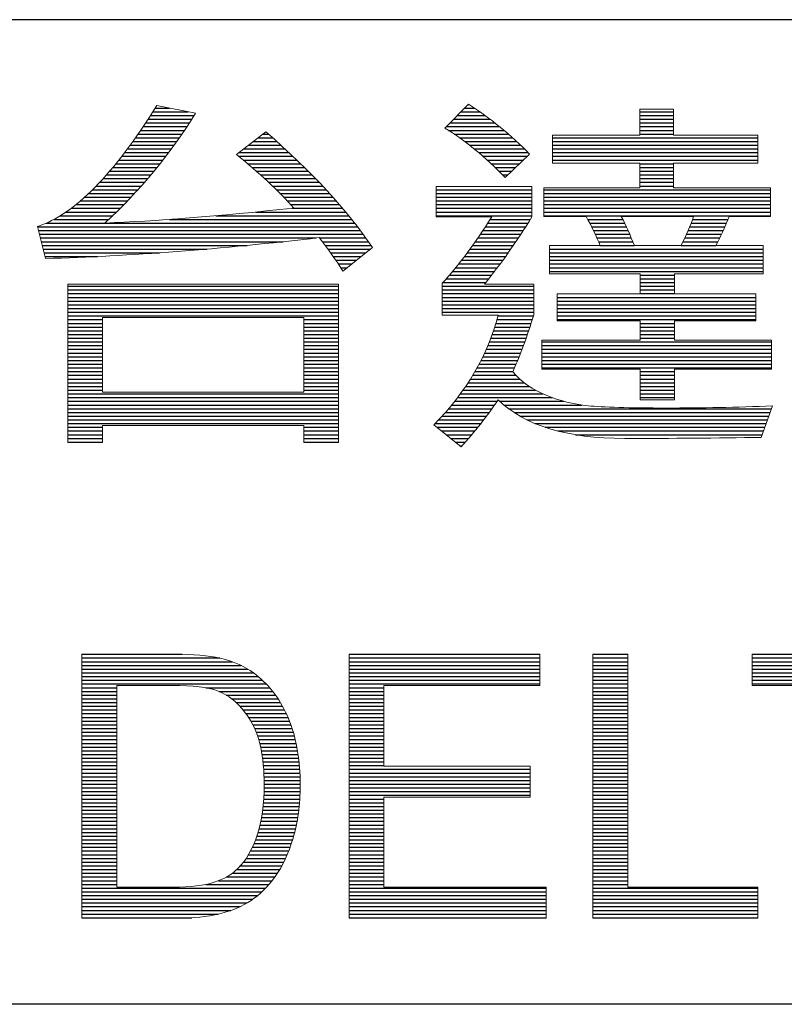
# Model space of a CAD drawing. Header units: millimetres. Extents: x 88 to 1193, y 471 to 1243.
# Tile 6 of 48: x 315 to 352, y 560 to 607. Entities that reach past the tile are written whole.
import ezdxf

# ---------------------------------------------------------------- set-up
doc = ezdxf.new("R2010")
doc.units = ezdxf.units.MM
doc.header["$LTSCALE"] = 20
doc.layers.get('0').update_dxf_attribs({"linetype": 'CONTINUOUS'})

msp = doc.modelspace()

# ---------------------------------------------------------------- linework, layer by layer
at = {"color": 7}
for p, q in [((614.046, 606.66), (107.046, 606.66)), ((321.591, 602.445), (322.271, 602.445)), ((336.334, 602.445), (336.814, 602.445)), ((336.505, 602.622), (336.546, 602.622)), ((321.365, 602.091), (323.441, 602.091)), ((321.479, 602.268), (323.166, 602.268)), ((335.99, 602.091), (337.318, 602.091)), ((336.162, 602.268), (337.071, 602.268)), ((344.698, 602.268), (346.301, 602.268)), ((344.698, 602.091), (346.301, 602.091)), ((321.016, 601.56), (323.1, 601.56)), ((321.134, 601.737), (323.216, 601.737)), ((321.251, 601.914), (323.329, 601.914)), ((335.475, 601.56), (338.006, 601.56)), ((335.646, 601.737), (337.785, 601.737)), ((335.818, 601.914), (337.556, 601.914)), ((344.698, 601.914), (346.301, 601.914)), ((344.698, 601.737), (346.301, 601.737)), ((344.698, 601.56), (346.301, 601.56)), ((320.65, 601.029), (322.74, 601.029)), ((320.774, 601.206), (322.862, 601.206)), ((320.896, 601.383), (322.982, 601.383)), ((326.502, 601.029), (327.189, 601.029)), ((326.734, 601.206), (326.988, 601.206)), ((335.576, 601.383), (338.221, 601.383)), ((335.847, 601.206), (338.428, 601.206)), ((336.104, 601.029), (338.628, 601.029)), ((340.538, 601.029), (350.33, 601.029)), ((344.698, 601.383), (346.301, 601.383)), ((344.698, 601.206), (346.301, 601.206)), ((320.395, 600.675), (322.489, 600.675)), ((320.524, 600.852), (322.616, 600.852)), ((326.039, 600.675), (327.584, 600.675)), ((326.271, 600.852), (327.388, 600.852)), ((336.347, 600.852), (338.823, 600.852)), ((336.579, 600.675), (339.012, 600.675)), ((340.538, 600.852), (350.33, 600.852)), ((340.538, 600.675), (350.33, 600.675)), ((319.995, 600.144), (322.095, 600.144)), ((320.131, 600.321), (322.229, 600.321)), ((320.264, 600.498), (322.36, 600.498)), ((325.57, 600.144), (328.158, 600.144)), ((325.577, 600.321), (327.969, 600.321)), ((325.808, 600.498), (327.778, 600.498)), ((336.802, 600.498), (339.196, 600.498)), ((337.015, 600.321), (339.374, 600.321)), ((337.221, 600.144), (339.332, 600.144)), ((340.538, 600.498), (350.33, 600.498)), ((340.538, 600.321), (350.33, 600.321)), ((340.538, 600.144), (350.33, 600.144)), ((319.568, 599.613), (321.677, 599.613)), ((319.714, 599.79), (321.819, 599.79)), ((319.856, 599.967), (321.958, 599.967)), ((325.784, 599.967), (328.344, 599.967)), ((325.994, 599.79), (328.528, 599.79)), ((326.2, 599.613), (328.708, 599.613)), ((337.42, 599.967), (339.147, 599.967)), ((337.612, 599.79), (338.962, 599.79)), ((337.798, 599.613), (338.776, 599.613)), ((340.538, 599.967), (350.33, 599.967)), ((344.698, 599.79), (346.301, 599.79)), ((344.698, 599.613), (346.301, 599.613)), ((319.265, 599.259), (321.386, 599.259)), ((319.418, 599.436), (321.533, 599.436)), ((326.403, 599.436), (328.887, 599.436)), ((326.602, 599.259), (329.062, 599.259)), ((337.979, 599.436), (338.591, 599.436)), ((338.155, 599.259), (338.406, 599.259)), ((344.698, 599.436), (346.301, 599.436)), ((344.698, 599.259), (346.301, 599.259)), ((318.774, 598.728), (320.927, 598.728)), ((318.943, 598.905), (321.083, 598.905)), ((319.106, 599.082), (321.236, 599.082)), ((326.797, 599.082), (329.235, 599.082)), ((326.988, 598.905), (329.406, 598.905)), ((327.175, 598.728), (329.573, 598.728)), ((344.698, 599.082), (346.301, 599.082)), ((344.698, 598.905), (346.301, 598.905)), ((344.698, 598.728), (346.301, 598.728)), ((318.415, 598.374), (320.605, 598.374)), ((318.598, 598.551), (320.768, 598.551)), ((327.358, 598.551), (329.738, 598.551)), ((327.537, 598.374), (329.9, 598.374)), ((334.988, 598.551), (339.55, 598.551)), ((334.988, 598.374), (339.55, 598.374)), ((340.119, 598.551), (350.935, 598.551)), ((340.119, 598.374), (350.935, 598.374)), ((317.808, 597.843), (320.099, 597.843)), ((318.022, 598.02), (320.271, 598.02)), ((318.224, 598.197), (320.44, 598.197)), ((327.712, 598.197), (330.06, 598.197)), ((327.883, 598.02), (330.217, 598.02)), ((328.05, 597.843), (330.371, 597.843)), ((334.988, 598.197), (339.55, 598.197)), ((334.988, 598.02), (339.55, 598.02)), ((334.988, 597.843), (339.55, 597.843)), ((340.119, 598.197), (350.935, 598.197)), ((340.119, 598.02), (350.935, 598.02)), ((340.119, 597.843), (350.935, 597.843)), ((317.061, 597.312), (319.56, 597.312)), ((317.333, 597.489), (319.743, 597.489)), ((317.58, 597.666), (319.923, 597.666)), ((324.482, 597.312), (330.816, 597.312)), ((326.387, 597.489), (330.67, 597.489)), ((328.118, 597.666), (330.522, 597.666)), ((334.988, 597.666), (339.55, 597.666)), ((334.988, 597.489), (339.55, 597.489)), ((334.988, 597.312), (339.55, 597.312)), ((340.119, 597.666), (350.935, 597.666)), ((340.119, 597.489), (350.935, 597.489)), ((340.119, 597.312), (350.935, 597.312)), ((316.39, 596.958), (331.098, 596.958)), ((316.754, 597.135), (319.373, 597.135)), ((322.262, 597.135), (330.958, 597.135)), ((337.446, 596.958), (339.365, 596.958)), ((337.558, 597.135), (339.475, 597.135)), ((342.217, 597.135), (343.887, 597.135)), ((342.311, 596.958), (343.975, 596.958)), ((347.146, 596.958), (348.836, 596.958)), ((347.214, 597.135), (348.909, 597.135)), ((315.985, 596.781), (331.235, 596.781)), ((316.029, 596.604), (331.369, 596.604)), ((316.074, 596.427), (331.5, 596.427)), ((337.097, 596.427), (339.023, 596.427)), ((337.216, 596.604), (339.139, 596.604)), ((337.332, 596.781), (339.252, 596.781)), ((342.401, 596.781), (344.06, 596.781)), ((342.488, 596.604), (344.141, 596.604)), ((342.572, 596.427), (344.219, 596.427)), ((346.923, 596.427), (348.599, 596.427)), ((347, 596.604), (348.681, 596.604)), ((347.075, 596.781), (348.76, 596.781)), ((316.118, 596.25), (329.263, 596.25)), ((316.162, 596.073), (327.692, 596.073)), ((316.206, 595.896), (325.977, 595.896)), ((329.422, 596.25), (331.629, 596.25)), ((329.56, 596.073), (331.754, 596.073)), ((329.694, 595.896), (331.876, 595.896)), ((336.73, 595.896), (338.667, 595.896)), ((336.855, 596.073), (338.788, 596.073)), ((336.977, 596.25), (338.906, 596.25)), ((342.651, 596.25), (344.294, 596.25)), ((342.726, 596.073), (344.366, 596.073)), ((342.796, 595.896), (344.435, 595.896)), ((346.672, 595.896), (348.33, 595.896)), ((346.758, 596.073), (348.424, 596.073)), ((346.842, 596.25), (348.514, 596.25)), ((316.251, 595.719), (324.054, 595.719)), ((316.295, 595.542), (321.797, 595.542)), ((329.824, 595.719), (331.849, 595.719)), ((329.952, 595.542), (331.629, 595.542)), ((336.472, 595.542), (338.421, 595.542)), ((336.602, 595.719), (338.545, 595.719)), ((340.386, 595.719), (350.588, 595.719)), ((340.386, 595.542), (350.588, 595.542)), ((316.339, 595.365), (318.839, 595.365)), ((330.076, 595.365), (331.409, 595.365)), ((330.198, 595.188), (331.189, 595.188)), ((330.316, 595.011), (330.97, 595.011)), ((336.063, 595.011), (338.038, 595.011)), ((336.202, 595.188), (338.167, 595.188)), ((336.339, 595.365), (338.295, 595.365)), ((340.386, 595.365), (350.588, 595.365)), ((340.386, 595.188), (350.588, 595.188)), ((340.386, 595.011), (350.588, 595.011)), ((330.432, 594.834), (330.75, 594.834)), ((335.621, 594.48), (337.635, 594.48)), ((335.772, 594.657), (337.772, 594.657)), ((335.92, 594.834), (337.906, 594.834)), ((340.386, 594.834), (350.588, 594.834)), ((340.386, 594.657), (350.588, 594.657)), ((344.717, 594.48), (346.356, 594.48)), ((335.302, 594.126), (337.356, 594.126)), ((335.464, 594.303), (337.497, 594.303)), ((344.717, 594.303), (346.356, 594.303)), ((344.717, 594.126), (346.356, 594.126)), ((317.415, 593.949), (330.333, 593.949)), ((317.415, 593.772), (330.333, 593.772)), ((317.415, 593.595), (330.333, 593.595)), ((335.28, 593.949), (339.638, 593.949)), ((335.28, 593.772), (339.638, 593.772)), ((335.28, 593.595), (339.638, 593.595)), ((344.717, 593.949), (346.356, 593.949)), ((344.717, 593.772), (346.356, 593.772)), ((344.717, 593.595), (346.356, 593.595)), ((317.415, 593.418), (330.333, 593.418)), ((317.415, 593.241), (330.333, 593.241)), ((317.415, 593.064), (330.333, 593.064)), ((335.28, 593.418), (339.638, 593.418)), ((335.28, 593.241), (339.638, 593.241)), ((335.28, 593.064), (339.638, 593.064)), ((340.751, 593.418), (350.239, 593.418)), ((340.751, 593.241), (350.239, 593.241)), ((340.751, 593.064), (350.239, 593.064)), ((317.415, 592.887), (330.333, 592.887)), ((317.415, 592.71), (330.333, 592.71)), ((335.28, 592.887), (339.638, 592.887)), ((335.28, 592.71), (339.638, 592.71)), ((340.751, 592.887), (350.239, 592.887)), ((340.751, 592.71), (350.239, 592.71)), ((317.415, 592.533), (330.333, 592.533)), ((317.415, 592.356), (319.082, 592.356)), ((317.415, 592.179), (319.082, 592.179)), ((328.676, 592.356), (330.333, 592.356)), ((328.676, 592.179), (330.333, 592.179)), ((337.836, 592.179), (339.515, 592.179)), ((337.887, 592.356), (339.571, 592.356)), ((337.935, 592.533), (339.627, 592.533)), ((340.751, 592.533), (350.239, 592.533)), ((340.751, 592.356), (350.239, 592.356)), ((344.717, 592.179), (346.356, 592.179)), ((317.415, 592.002), (319.082, 592.002)), ((317.415, 591.825), (319.082, 591.825)), ((317.415, 591.648), (319.082, 591.648)), ((328.676, 592.002), (330.333, 592.002)), ((328.676, 591.825), (330.333, 591.825)), ((328.676, 591.648), (330.333, 591.648)), ((337.662, 591.648), (339.337, 591.648)), ((337.724, 591.825), (339.398, 591.825)), ((337.782, 592.002), (339.457, 592.002)), ((344.717, 592.002), (346.356, 592.002)), ((344.717, 591.825), (346.356, 591.825)), ((344.717, 591.648), (346.356, 591.648)), ((317.415, 591.471), (319.082, 591.471)), ((317.415, 591.294), (319.082, 591.294)), ((328.676, 591.471), (330.333, 591.471)), ((328.676, 591.294), (330.333, 591.294)), ((337.527, 591.294), (339.212, 591.294)), ((337.597, 591.471), (339.275, 591.471)), ((340.021, 591.294), (350.971, 591.294)), ((344.717, 591.471), (346.356, 591.471)), ((317.415, 591.117), (319.082, 591.117)), ((317.415, 590.94), (319.082, 590.94)), ((317.415, 590.763), (319.082, 590.763)), ((328.676, 591.117), (330.333, 591.117)), ((328.676, 590.94), (330.333, 590.94)), ((328.676, 590.763), (330.333, 590.763)), ((337.298, 590.763), (339.013, 590.763)), ((337.378, 590.94), (339.081, 590.94)), ((337.455, 591.117), (339.147, 591.117)), ((340.021, 591.117), (350.971, 591.117)), ((340.021, 590.94), (350.971, 590.94)), ((340.021, 590.763), (350.971, 590.763)), ((317.415, 590.586), (319.082, 590.586)), ((317.415, 590.409), (319.082, 590.409)), ((317.415, 590.232), (319.082, 590.232)), ((328.676, 590.586), (330.333, 590.586)), ((328.676, 590.409), (330.333, 590.409)), ((328.676, 590.232), (330.333, 590.232)), ((337.032, 590.232), (338.799, 590.232)), ((337.125, 590.409), (338.872, 590.409)), ((337.213, 590.586), (338.943, 590.586)), ((340.021, 590.586), (350.971, 590.586)), ((340.021, 590.409), (350.971, 590.409)), ((340.021, 590.232), (350.971, 590.232)), ((317.415, 590.055), (319.082, 590.055)), ((317.415, 589.878), (319.082, 589.878)), ((328.676, 590.055), (330.333, 590.055)), ((328.676, 589.878), (330.333, 589.878)), ((336.835, 589.878), (338.647, 589.878)), ((336.936, 590.055), (338.724, 590.055)), ((340.021, 590.055), (350.971, 590.055)), ((344.717, 589.878), (346.356, 589.878)), ((317.415, 589.701), (319.082, 589.701)), ((317.415, 589.524), (319.082, 589.524)), ((317.415, 589.347), (319.082, 589.347)), ((328.676, 589.701), (330.333, 589.701)), ((328.676, 589.524), (330.333, 589.524)), ((328.676, 589.347), (330.333, 589.347)), ((336.507, 589.347), (339.195, 589.347)), ((336.621, 589.524), (338.981, 589.524)), ((336.73, 589.701), (338.793, 589.701)), ((344.717, 589.701), (346.356, 589.701)), ((344.717, 589.524), (346.356, 589.524)), ((344.717, 589.347), (346.356, 589.347)), ((317.415, 589.17), (319.082, 589.17)), ((317.415, 588.993), (319.082, 588.993)), ((317.415, 588.816), (330.333, 588.816)), ((328.676, 589.17), (330.333, 589.17)), ((328.676, 588.993), (330.333, 588.993)), ((336.139, 588.816), (340.081, 588.816)), ((336.267, 588.993), (339.731, 588.993)), ((336.389, 589.17), (339.441, 589.17)), ((344.717, 589.17), (346.356, 589.17)), ((344.717, 588.993), (346.356, 588.993)), ((344.717, 588.816), (346.356, 588.816)), ((317.415, 588.639), (330.333, 588.639)), ((317.415, 588.462), (330.333, 588.462)), ((335.871, 588.462), (337.896, 588.462)), ((336.008, 588.639), (340.518, 588.639)), ((338.02, 588.462), (341.078, 588.462)), ((344.717, 588.639), (346.356, 588.639)), ((317.415, 588.285), (330.333, 588.285)), ((317.415, 588.108), (330.333, 588.108)), ((317.415, 587.931), (330.333, 587.931)), ((335.432, 587.931), (337.524, 587.931)), ((335.583, 588.108), (337.651, 588.108)), ((335.73, 588.285), (337.775, 588.285)), ((338.221, 588.285), (341.939, 588.285)), ((338.446, 588.108), (350.975, 588.108)), ((338.699, 587.931), (350.911, 587.931)), ((317.415, 587.754), (330.333, 587.754)), ((317.415, 587.577), (330.333, 587.577)), ((317.415, 587.4), (330.333, 587.4)), ((334.947, 587.4), (337.121, 587.4)), ((335.114, 587.577), (337.259, 587.577)), ((335.276, 587.754), (337.393, 587.754)), ((338.988, 587.754), (350.847, 587.754)), ((339.32, 587.577), (350.782, 587.577)), ((339.71, 587.4), (350.718, 587.4)), ((317.415, 587.223), (319.082, 587.223)), ((317.415, 587.046), (319.082, 587.046)), ((328.676, 587.223), (330.333, 587.223)), ((328.676, 587.046), (330.333, 587.046)), ((335.018, 587.223), (336.98, 587.223)), ((335.237, 587.046), (336.835, 587.046)), ((340.183, 587.223), (350.654, 587.223)), ((340.783, 587.046), (350.589, 587.046)), ((317.415, 586.869), (319.082, 586.869)), ((317.415, 586.692), (319.082, 586.692)), ((317.415, 586.515), (319.082, 586.515)), ((328.676, 586.869), (330.333, 586.869)), ((328.676, 586.692), (330.333, 586.692)), ((328.676, 586.515), (330.333, 586.515)), ((335.456, 586.869), (336.686, 586.869)), ((335.675, 586.692), (336.534, 586.692)), ((335.893, 586.515), (336.377, 586.515)), ((341.63, 586.869), (350.525, 586.869)), ((336.112, 586.338), (336.216, 586.338)), ((318.091, 576.398), (322.878, 576.398)), ((318.091, 576.221), (324.669, 576.221)), ((330.83, 576.398), (339.934, 576.398)), ((330.83, 576.221), (339.934, 576.221)), ((342.458, 576.398), (344.127, 576.398)), ((342.458, 576.221), (344.127, 576.221)), ((350.064, 576.398), (360.044, 576.398)), ((350.064, 576.221), (360.044, 576.221)), ((318.091, 576.044), (325.269, 576.044)), ((318.091, 575.867), (325.683, 575.867)), ((318.091, 575.69), (326.006, 575.69)), ((330.83, 576.044), (339.934, 576.044)), ((330.83, 575.867), (339.934, 575.867)), ((330.83, 575.69), (339.934, 575.69)), ((342.458, 576.044), (344.127, 576.044)), ((342.458, 575.867), (344.127, 575.867)), ((342.458, 575.69), (344.127, 575.69)), ((350.064, 576.044), (360.044, 576.044)), ((350.064, 575.867), (360.044, 575.867)), ((350.064, 575.69), (360.044, 575.69)), ((318.091, 575.513), (326.273, 575.513)), ((318.091, 575.336), (326.5, 575.336)), ((330.83, 575.513), (339.934, 575.513)), ((330.83, 575.336), (339.934, 575.336)), ((342.458, 575.513), (344.127, 575.513)), ((342.458, 575.336), (344.127, 575.336)), ((350.064, 575.513), (360.044, 575.513)), ((350.064, 575.336), (360.044, 575.336)), ((318.091, 575.159), (326.699, 575.159)), ((318.091, 574.982), (326.879, 574.982)), ((318.091, 574.805), (319.757, 574.805)), ((324.004, 574.805), (327.041, 574.805)), ((330.83, 575.159), (339.934, 575.159)), ((330.83, 574.982), (339.934, 574.982)), ((330.83, 574.805), (332.495, 574.805)), ((342.458, 575.159), (344.127, 575.159)), ((342.458, 574.982), (344.127, 574.982)), ((342.458, 574.805), (344.127, 574.805)), ((350.064, 575.159), (360.044, 575.159)), ((350.064, 574.982), (360.044, 574.982)), ((318.091, 574.628), (319.757, 574.628)), ((318.091, 574.451), (319.757, 574.451)), ((318.091, 574.274), (319.757, 574.274)), ((324.633, 574.628), (327.189, 574.628)), ((324.978, 574.451), (327.324, 574.451)), ((325.236, 574.274), (327.447, 574.274)), ((330.83, 574.628), (332.495, 574.628)), ((330.83, 574.451), (332.495, 574.451)), ((330.83, 574.274), (332.495, 574.274)), ((342.458, 574.628), (344.127, 574.628)), ((342.458, 574.451), (344.127, 574.451)), ((342.458, 574.274), (344.127, 574.274)), ((318.091, 574.097), (319.757, 574.097)), ((318.091, 573.92), (319.757, 573.92)), ((325.445, 574.097), (327.559, 574.097)), ((325.623, 573.92), (327.661, 573.92)), ((330.83, 574.097), (332.495, 574.097)), ((330.83, 573.92), (332.495, 573.92)), ((342.458, 574.097), (344.127, 574.097)), ((342.458, 573.92), (344.127, 573.92)), ((318.091, 573.743), (319.757, 573.743)), ((318.091, 573.566), (319.757, 573.566)), ((318.091, 573.389), (319.757, 573.389)), ((325.778, 573.743), (327.755, 573.743)), ((325.915, 573.566), (327.841, 573.566)), ((326.039, 573.389), (327.919, 573.389)), ((330.83, 573.743), (332.495, 573.743)), ((330.83, 573.566), (332.495, 573.566)), ((330.83, 573.389), (332.495, 573.389)), ((342.458, 573.743), (344.127, 573.743)), ((342.458, 573.566), (344.127, 573.566)), ((342.458, 573.389), (344.127, 573.389)), ((318.091, 573.212), (319.757, 573.212)), ((318.091, 573.035), (319.757, 573.035)), ((318.091, 572.858), (319.757, 572.858)), ((326.151, 573.212), (327.99, 573.212)), ((326.249, 573.035), (328.056, 573.035)), ((326.333, 572.858), (328.116, 572.858)), ((330.83, 573.212), (332.495, 573.212)), ((330.83, 573.035), (332.495, 573.035)), ((330.83, 572.858), (332.495, 572.858)), ((342.458, 573.212), (344.127, 573.212)), ((342.458, 573.035), (344.127, 573.035)), ((342.458, 572.858), (344.127, 572.858)), ((318.091, 572.681), (319.757, 572.681)), ((318.091, 572.504), (319.757, 572.504)), ((326.407, 572.681), (328.171, 572.681)), ((326.471, 572.504), (328.22, 572.504)), ((330.83, 572.681), (332.495, 572.681)), ((330.83, 572.504), (332.495, 572.504)), ((342.458, 572.681), (344.127, 572.681)), ((342.458, 572.504), (344.127, 572.504)), ((318.091, 572.327), (319.757, 572.327)), ((318.091, 572.15), (319.757, 572.15)), ((318.091, 571.973), (319.757, 571.973)), ((326.526, 572.327), (328.265, 572.327)), ((326.575, 572.15), (328.306, 572.15)), ((326.616, 571.973), (328.342, 571.973)), ((330.83, 572.327), (332.495, 572.327)), ((330.83, 572.15), (332.495, 572.15)), ((330.83, 571.973), (332.495, 571.973)), ((342.458, 572.327), (344.127, 572.327)), ((342.458, 572.15), (344.127, 572.15)), ((342.458, 571.973), (344.127, 571.973)), ((318.091, 571.796), (319.757, 571.796)), ((318.091, 571.619), (319.757, 571.619)), ((318.091, 571.442), (319.757, 571.442)), ((326.652, 571.796), (328.374, 571.796)), ((326.683, 571.619), (328.402, 571.619)), ((326.708, 571.442), (328.426, 571.442)), ((330.83, 571.796), (332.495, 571.796)), ((330.83, 571.619), (332.495, 571.619)), ((330.83, 571.442), (332.495, 571.442)), ((342.458, 571.796), (344.127, 571.796)), ((342.458, 571.619), (344.127, 571.619)), ((342.458, 571.442), (344.127, 571.442)), ((318.091, 571.265), (319.757, 571.265)), ((318.091, 571.088), (319.757, 571.088)), ((326.73, 571.265), (328.447, 571.265)), ((326.747, 571.088), (328.464, 571.088)), ((330.83, 571.265), (332.495, 571.265)), ((330.83, 571.088), (332.495, 571.088)), ((342.458, 571.265), (344.127, 571.265)), ((342.458, 571.088), (344.127, 571.088)), ((318.091, 570.911), (319.757, 570.911)), ((318.091, 570.734), (319.757, 570.734)), ((318.091, 570.557), (319.757, 570.557)), ((326.761, 570.911), (328.478, 570.911)), ((326.771, 570.734), (328.488, 570.734)), ((326.779, 570.557), (328.496, 570.557)), ((330.83, 570.911), (339.462, 570.911)), ((330.83, 570.734), (339.462, 570.734)), ((330.83, 570.557), (339.462, 570.557)), ((342.458, 570.911), (344.127, 570.911)), ((342.458, 570.734), (344.127, 570.734)), ((342.458, 570.557), (344.127, 570.557)), ((318.091, 570.38), (319.757, 570.38)), ((318.091, 570.203), (319.757, 570.203)), ((326.783, 570.38), (328.501, 570.38)), ((326.784, 570.203), (328.502, 570.203)), ((330.83, 570.38), (339.462, 570.38)), ((330.83, 570.203), (339.462, 570.203)), ((342.458, 570.38), (344.127, 570.38)), ((342.458, 570.203), (344.127, 570.203)), ((318.091, 570.026), (319.757, 570.026)), ((318.091, 569.849), (319.757, 569.849)), ((318.091, 569.672), (319.757, 569.672)), ((326.772, 569.672), (328.492, 569.672)), ((326.779, 569.849), (328.498, 569.849)), ((326.783, 570.026), (328.502, 570.026)), ((330.83, 570.026), (339.462, 570.026)), ((330.83, 569.849), (339.462, 569.849)), ((330.83, 569.672), (339.462, 569.672)), ((342.458, 570.026), (344.127, 570.026)), ((342.458, 569.849), (344.127, 569.849)), ((342.458, 569.672), (344.127, 569.672)), ((318.091, 569.495), (319.757, 569.495)), ((318.091, 569.318), (319.757, 569.318)), ((318.091, 569.141), (319.757, 569.141)), ((326.732, 569.141), (328.455, 569.141)), ((326.749, 569.318), (328.47, 569.318)), ((326.762, 569.495), (328.482, 569.495)), ((330.83, 569.495), (332.495, 569.495)), ((330.83, 569.318), (332.495, 569.318)), ((330.83, 569.141), (332.495, 569.141)), ((342.458, 569.495), (344.127, 569.495)), ((342.458, 569.318), (344.127, 569.318)), ((342.458, 569.141), (344.127, 569.141)), ((318.091, 568.964), (319.757, 568.964)), ((318.091, 568.787), (319.757, 568.787)), ((326.687, 568.787), (328.414, 568.787)), ((326.712, 568.964), (328.436, 568.964)), ((330.83, 568.964), (332.495, 568.964)), ((330.83, 568.787), (332.495, 568.787)), ((342.458, 568.964), (344.127, 568.964)), ((342.458, 568.787), (344.127, 568.787)), ((318.091, 568.61), (319.757, 568.61)), ((318.091, 568.433), (319.757, 568.433)), ((318.091, 568.256), (319.757, 568.256)), ((326.587, 568.256), (328.323, 568.256)), ((326.625, 568.433), (328.358, 568.433)), ((326.659, 568.61), (328.388, 568.61)), ((330.83, 568.61), (332.495, 568.61)), ((330.83, 568.433), (332.495, 568.433)), ((330.83, 568.256), (332.495, 568.256)), ((342.458, 568.61), (344.127, 568.61)), ((342.458, 568.433), (344.127, 568.433)), ((342.458, 568.256), (344.127, 568.256)), ((318.091, 568.079), (319.757, 568.079)), ((318.091, 567.902), (319.757, 567.902)), ((318.091, 567.725), (319.757, 567.725)), ((326.436, 567.725), (328.193, 567.725)), ((326.493, 567.902), (328.241, 567.902)), ((326.543, 568.079), (328.285, 568.079)), ((330.83, 568.079), (332.495, 568.079)), ((330.83, 567.902), (332.495, 567.902)), ((330.83, 567.725), (332.495, 567.725)), ((342.458, 568.079), (344.127, 568.079)), ((342.458, 567.902), (344.127, 567.902)), ((342.458, 567.725), (344.127, 567.725)), ((318.091, 567.548), (319.757, 567.548)), ((318.091, 567.371), (319.757, 567.371)), ((326.302, 567.371), (328.082, 567.371)), ((326.373, 567.548), (328.139, 567.548)), ((330.83, 567.548), (332.495, 567.548)), ((330.83, 567.371), (332.495, 567.371)), ((342.458, 567.548), (344.127, 567.548)), ((342.458, 567.371), (344.127, 567.371)), ((318.091, 567.194), (319.757, 567.194)), ((318.091, 567.017), (319.757, 567.017)), ((318.091, 566.84), (319.757, 566.84)), ((326.036, 566.84), (327.882, 566.84)), ((326.135, 567.017), (327.954, 567.017)), ((326.223, 567.194), (328.02, 567.194)), ((330.83, 567.194), (332.495, 567.194)), ((330.83, 567.017), (332.495, 567.017)), ((330.83, 566.84), (332.495, 566.84)), ((342.458, 567.194), (344.127, 567.194)), ((342.458, 567.017), (344.127, 567.017)), ((342.458, 566.84), (344.127, 566.84)), ((318.091, 566.663), (319.757, 566.663)), ((318.091, 566.486), (319.757, 566.486)), ((318.091, 566.309), (319.757, 566.309)), ((325.65, 566.309), (327.627, 566.309)), ((325.797, 566.486), (327.72, 566.486)), ((325.924, 566.663), (327.804, 566.663)), ((330.83, 566.663), (332.495, 566.663)), ((330.83, 566.486), (332.495, 566.486)), ((330.83, 566.309), (332.495, 566.309)), ((342.458, 566.663), (344.127, 566.663)), ((342.458, 566.486), (344.127, 566.486)), ((342.458, 566.309), (344.127, 566.309)), ((318.091, 566.132), (319.757, 566.132)), ((318.091, 565.955), (319.757, 565.955)), ((325.263, 565.955), (327.415, 565.955)), ((325.478, 566.132), (327.526, 566.132)), ((330.83, 566.132), (332.495, 566.132)), ((330.83, 565.955), (332.495, 565.955)), ((342.458, 566.132), (344.127, 566.132)), ((342.458, 565.955), (344.127, 565.955)), ((318.091, 565.778), (319.757, 565.778)), ((318.091, 565.601), (319.757, 565.601)), ((318.091, 565.424), (319.757, 565.424)), ((324.001, 565.424), (327.012, 565.424)), ((324.603, 565.601), (327.158, 565.601)), ((324.984, 565.778), (327.292, 565.778)), ((330.83, 565.778), (332.495, 565.778)), ((330.83, 565.601), (332.495, 565.601)), ((330.83, 565.424), (332.495, 565.424)), ((342.458, 565.778), (344.127, 565.778)), ((342.458, 565.601), (344.127, 565.601)), ((342.458, 565.424), (344.127, 565.424)), ((318.091, 565.247), (326.853, 565.247)), ((318.091, 565.07), (326.676, 565.07)), ((318.091, 564.893), (326.476, 564.893)), ((330.83, 565.247), (340.227, 565.247)), ((330.83, 565.07), (340.227, 565.07)), ((330.83, 564.893), (340.227, 564.893)), ((342.458, 565.247), (350.328, 565.247)), ((342.458, 565.07), (350.328, 565.07)), ((342.458, 564.893), (350.328, 564.893)), ((318.091, 564.716), (326.245, 564.716)), ((318.091, 564.539), (325.972, 564.539)), ((330.83, 564.716), (340.227, 564.716)), ((330.83, 564.539), (340.227, 564.539)), ((342.458, 564.716), (350.328, 564.716)), ((342.458, 564.539), (350.328, 564.539)), ((318.091, 564.362), (325.636, 564.362)), ((318.091, 564.185), (325.202, 564.185)), ((318.091, 564.008), (324.591, 564.008)), ((330.83, 564.362), (340.227, 564.362)), ((330.83, 564.185), (340.227, 564.185)), ((330.83, 564.008), (340.227, 564.008)), ((342.458, 564.362), (350.328, 564.362)), ((342.458, 564.185), (350.328, 564.185)), ((342.458, 564.008), (350.328, 564.008)), ((318.091, 563.831), (323.329, 563.831)), ((330.83, 563.831), (340.227, 563.831)), ((342.458, 563.831), (350.328, 563.831)), ((614.046, 559.706), (107.046, 559.706))]:
    msp.add_line(p, q, dxfattribs=at)
at = {"color": 7, "lineweight": 5}
for points in [[(315.98, 596.802), (317.728, 597.364), (319.622, 599.287), (321.666, 602.564)], [(321.666, 602.564), (321.666, 602.564), (323.509, 602.2), (323.509, 602.2)], [(335.405, 601.488), (335.405, 601.488), (336.521, 602.638), (336.521, 602.638)], [(336.521, 602.638), (337.564, 601.965), (338.54, 601.169), (339.444, 600.25)], [(323.509, 602.2), (322.299, 600.241), (320.857, 598.493), (319.188, 596.963)], [(344.698, 601.157), (344.698, 601.157), (344.698, 602.397), (344.698, 602.397)], [(344.698, 602.397), (344.698, 602.397), (346.301, 602.397), (346.301, 602.397)], [(346.301, 602.397), (346.301, 602.397), (346.301, 601.157), (346.301, 601.157)], [(338.276, 599.135), (337.336, 600.11), (336.381, 600.895), (335.405, 601.488)], [(325.461, 600.232), (325.461, 600.232), (326.869, 601.309), (326.869, 601.309)], [(326.869, 601.309), (329.047, 599.42), (330.74, 597.583), (331.944, 595.795)], [(340.538, 599.813), (340.538, 599.813), (340.538, 601.157), (340.538, 601.157)], [(340.538, 601.157), (340.538, 601.157), (344.698, 601.157), (344.698, 601.157)], [(346.301, 601.157), (346.301, 601.157), (350.33, 601.157), (350.33, 601.157)], [(350.33, 601.157), (350.33, 601.157), (350.33, 599.813), (350.33, 599.813)], [(328.204, 597.675), (327.45, 598.505), (326.534, 599.359), (325.461, 600.232)], [(339.444, 600.25), (339.444, 600.25), (338.276, 599.135), (338.276, 599.135)], [(344.698, 599.813), (344.698, 599.813), (340.538, 599.813), (340.538, 599.813)], [(344.698, 598.645), (344.698, 598.645), (344.698, 599.813), (344.698, 599.813)], [(350.33, 599.813), (350.33, 599.813), (346.301, 599.813), (346.301, 599.813)], [(346.301, 599.813), (346.301, 599.813), (346.301, 598.645), (346.301, 598.645)], [(334.988, 597.255), (334.988, 597.255), (334.988, 598.7), (334.988, 598.7)], [(334.988, 598.7), (334.988, 598.7), (339.55, 598.7), (339.55, 598.7)], [(339.55, 598.7), (339.55, 598.7), (339.55, 597.255), (339.55, 597.255)], [(340.119, 597.273), (340.119, 597.273), (340.119, 598.645), (340.119, 598.645)], [(340.119, 598.645), (340.119, 598.645), (344.698, 598.645), (344.698, 598.645)], [(346.301, 598.645), (346.301, 598.645), (350.935, 598.645), (350.935, 598.645)], [(350.935, 598.645), (350.935, 598.645), (350.935, 597.273), (350.935, 597.273)], [(319.188, 596.963), (321.569, 597.051), (324.576, 597.288), (328.204, 597.675)], [(342.141, 597.273), (342.141, 597.273), (340.119, 597.273), (340.119, 597.273)], [(342.801, 595.884), (342.639, 596.306), (342.421, 596.769), (342.141, 597.273)], [(347.265, 597.273), (347.265, 597.273), (343.816, 597.273), (343.816, 597.273)], [(343.816, 597.273), (344.042, 596.841), (344.251, 596.376), (344.439, 595.884)], [(346.666, 595.884), (346.912, 596.376), (347.11, 596.841), (347.265, 597.273)], [(348.964, 597.273), (348.758, 596.75), (348.545, 596.288), (348.323, 595.884)], [(350.935, 597.273), (350.935, 597.273), (348.964, 597.273), (348.964, 597.273)], [(316.363, 595.269), (316.363, 595.269), (315.98, 596.802), (315.98, 596.802)], [(337.634, 597.255), (337.634, 597.255), (334.988, 597.255), (334.988, 597.255)], [(335.28, 594.102), (336.053, 594.929), (336.837, 595.978), (337.634, 597.255)], [(339.55, 597.255), (338.829, 596.085), (338.075, 595.014), (337.287, 594.041)], [(329.409, 596.267), (324.716, 595.714), (320.368, 595.382), (316.363, 595.269)], [(330.54, 594.664), (330.193, 595.215), (329.816, 595.75), (329.409, 596.267)], [(340.386, 594.539), (340.386, 594.539), (340.386, 595.884), (340.386, 595.884)], [(340.386, 595.884), (340.386, 595.884), (342.801, 595.884), (342.801, 595.884)], [(344.439, 595.884), (344.439, 595.884), (346.666, 595.884), (346.666, 595.884)], [(348.323, 595.884), (348.323, 595.884), (350.588, 595.884), (350.588, 595.884)], [(350.588, 595.884), (350.588, 595.884), (350.588, 594.539), (350.588, 594.539)], [(331.944, 595.795), (331.944, 595.795), (330.54, 594.664), (330.54, 594.664)], [(344.717, 594.539), (344.717, 594.539), (340.386, 594.539), (340.386, 594.539)], [(344.717, 593.585), (344.717, 593.585), (344.717, 594.539), (344.717, 594.539)], [(350.588, 594.539), (350.588, 594.539), (346.356, 594.539), (346.356, 594.539)], [(346.356, 594.539), (346.356, 594.539), (346.356, 593.585), (346.356, 593.585)], [(317.415, 586.493), (317.415, 586.493), (317.415, 594.041), (317.415, 594.041)], [(317.415, 594.041), (317.415, 594.041), (330.333, 594.041), (330.333, 594.041)], [(330.333, 594.041), (330.333, 594.041), (330.333, 586.493), (330.333, 586.493)], [(335.28, 592.569), (335.28, 592.569), (335.28, 594.102), (335.28, 594.102)], [(337.287, 594.041), (337.287, 594.041), (339.638, 594.041), (339.638, 594.041)], [(339.638, 594.041), (339.638, 594.041), (339.638, 592.569), (339.638, 592.569)], [(340.751, 592.292), (340.751, 592.292), (340.751, 593.585), (340.751, 593.585)], [(340.751, 593.585), (340.751, 593.585), (344.717, 593.585), (344.717, 593.585)], [(346.356, 593.585), (346.356, 593.585), (350.239, 593.585), (350.239, 593.585)], [(350.239, 593.585), (350.239, 593.585), (350.239, 592.292), (350.239, 592.292)], [(334.882, 587.332), (336.442, 588.942), (337.464, 590.687), (337.944, 592.569)], [(337.944, 592.569), (337.944, 592.569), (335.28, 592.569), (335.28, 592.569)], [(339.638, 592.569), (339.34, 591.602), (339.009, 590.699), (338.641, 589.862)], [(328.676, 592.454), (328.676, 592.454), (319.082, 592.454), (319.082, 592.454)], [(319.082, 592.454), (319.082, 592.454), (319.082, 588.899), (319.082, 588.899)], [(328.676, 588.899), (328.676, 588.899), (328.676, 592.454), (328.676, 592.454)], [(344.717, 592.292), (344.717, 592.292), (340.751, 592.292), (340.751, 592.292)], [(344.717, 591.377), (344.717, 591.377), (344.717, 592.292), (344.717, 592.292)], [(350.239, 592.292), (350.239, 592.292), (346.356, 592.292), (346.356, 592.292)], [(346.356, 592.292), (346.356, 592.292), (346.356, 591.377), (346.356, 591.377)], [(340.021, 589.996), (340.021, 589.996), (340.021, 591.377), (340.021, 591.377)], [(340.021, 591.377), (340.021, 591.377), (344.717, 591.377), (344.717, 591.377)], [(346.356, 591.377), (346.356, 591.377), (350.971, 591.377), (350.971, 591.377)], [(350.971, 591.377), (350.971, 591.377), (350.971, 589.996), (350.971, 589.996)], [(338.641, 589.862), (339.073, 589.379), (339.608, 589.008), (340.24, 588.747)], [(344.717, 589.996), (344.717, 589.996), (340.021, 589.996), (340.021, 589.996)], [(344.717, 588.534), (344.717, 588.534), (344.717, 589.996), (344.717, 589.996)], [(350.971, 589.996), (350.971, 589.996), (346.356, 589.996), (346.356, 589.996)], [(346.356, 589.996), (346.356, 589.996), (346.356, 588.534), (346.356, 588.534)], [(319.082, 588.899), (319.082, 588.899), (328.676, 588.899), (328.676, 588.899)], [(337.944, 588.534), (337.421, 587.749), (336.831, 587.001), (336.172, 586.29)], [(340.24, 588.747), (340.873, 588.485), (341.536, 588.321), (342.235, 588.248)], [(346.356, 588.534), (346.356, 588.534), (344.717, 588.534), (344.717, 588.534)], [(351.023, 588.239), (351.023, 588.239), (350.479, 586.743), (350.479, 586.743)], [(328.676, 587.314), (328.676, 587.314), (319.082, 587.314), (319.082, 587.314)], [(319.082, 587.314), (319.082, 587.314), (319.082, 586.493), (319.082, 586.493)], [(328.676, 586.493), (328.676, 586.493), (328.676, 587.314), (328.676, 587.314)], [(336.172, 586.29), (336.172, 586.29), (334.882, 587.332), (334.882, 587.332)], [(319.082, 586.493), (319.082, 586.493), (317.415, 586.493), (317.415, 586.493)], [(330.333, 586.493), (330.333, 586.493), (328.676, 586.493), (328.676, 586.493)], [(318.091, 563.81), (318.091, 563.81), (318.091, 576.402), (318.091, 576.402)], [(318.091, 576.402), (318.091, 576.402), (322.427, 576.402), (322.427, 576.402)], [(322.427, 576.402), (323.406, 576.402), (324.154, 576.341), (324.67, 576.22)], [(324.67, 576.22), (325.391, 576.056), (326.007, 575.754), (326.518, 575.32)], [(330.83, 563.81), (330.83, 563.81), (330.83, 576.402), (330.83, 576.402)], [(330.83, 576.402), (330.83, 576.402), (339.934, 576.402), (339.934, 576.402)], [(339.934, 576.402), (339.934, 576.402), (339.934, 574.916), (339.934, 574.916)], [(342.458, 563.81), (342.458, 563.81), (342.458, 576.402), (342.458, 576.402)], [(342.458, 576.402), (342.458, 576.402), (344.127, 576.402), (344.127, 576.402)], [(344.127, 576.402), (344.127, 576.402), (344.127, 565.296), (344.127, 565.296)], [(350.064, 574.916), (350.064, 574.916), (350.064, 576.402), (350.064, 576.402)], [(350.064, 576.402), (350.064, 576.402), (360.044, 576.402), (360.044, 576.402)], [(326.518, 575.32), (327.18, 574.757), (327.679, 574.042), (328.007, 573.168)], [(322.404, 574.916), (322.404, 574.916), (319.757, 574.916), (319.757, 574.916)], [(319.757, 574.916), (319.757, 574.916), (319.757, 565.296), (319.757, 565.296)], [(324.559, 574.658), (324.113, 574.831), (323.392, 574.916), (322.404, 574.916)], [(339.934, 574.916), (339.934, 574.916), (332.495, 574.916), (332.495, 574.916)], [(332.495, 574.916), (332.495, 574.916), (332.495, 571.06), (332.495, 571.06)], [(354.212, 574.916), (354.212, 574.916), (350.064, 574.916), (350.064, 574.916)], [(326.136, 573.236), (325.702, 573.945), (325.178, 574.418), (324.559, 574.658)], [(332.495, 571.06), (332.495, 571.06), (339.462, 571.06), (339.462, 571.06)], [(339.462, 571.06), (339.462, 571.06), (339.462, 569.583), (339.462, 569.583)], [(339.462, 569.583), (339.462, 569.583), (332.495, 569.583), (332.495, 569.583)], [(332.495, 569.583), (332.495, 569.583), (332.495, 565.296), (332.495, 565.296)], [(325.53, 566.181), (325.925, 566.575), (326.233, 567.108), (326.453, 567.774)], [(328.165, 567.633), (327.942, 566.894), (327.658, 566.281), (327.306, 565.798)], [(324.401, 565.528), (324.873, 565.683), (325.248, 565.9), (325.53, 566.181)], [(322.445, 565.296), (323.275, 565.296), (323.928, 565.372), (324.401, 565.528)], [(327.306, 565.798), (326.957, 565.314), (326.576, 564.933), (326.16, 564.657)], [(319.757, 565.296), (319.757, 565.296), (322.445, 565.296), (322.445, 565.296)], [(332.495, 565.296), (332.495, 565.296), (340.227, 565.296), (340.227, 565.296)], [(340.227, 565.296), (340.227, 565.296), (340.227, 563.81), (340.227, 563.81)], [(344.127, 565.296), (344.127, 565.296), (350.328, 565.296), (350.328, 565.296)], [(350.328, 565.296), (350.328, 565.296), (350.328, 563.81), (350.328, 563.81)], [(326.16, 564.657), (325.746, 564.379), (325.245, 564.168), (324.659, 564.024)], [(324.659, 564.024), (324.069, 563.88), (323.395, 563.81), (322.635, 563.81)], [(322.635, 563.81), (322.635, 563.81), (318.091, 563.81), (318.091, 563.81)], [(340.227, 563.81), (340.227, 563.81), (330.83, 563.81), (330.83, 563.81)], [(350.328, 563.81), (350.328, 563.81), (342.458, 563.81), (342.458, 563.81)]]:
    msp.add_open_spline(points, degree=3, dxfattribs=at)
for points, knots in [([(350.479, 586.743), (348.384, 586.706), (346.219, 586.691), (343.987, 586.691), (343.987, 586.691), (341.222, 586.691), (339.209, 587.305), (337.944, 588.534)], [0.04761905, 0.04761905, 0.04761905, 0.04761905, 0.0952381, 0.0952381, 0.0952381, 0.09523811, 0.14285714, 0.14285714, 0.14285714, 0.14285714]), ([(342.235, 588.248), (342.932, 588.178), (344.184, 588.141), (345.991, 588.141), (345.991, 588.141), (347.648, 588.141), (349.326, 588.175), (351.023, 588.239)], [0.9047619, 0.9047619, 0.9047619, 0.9047619, 0.95238095, 0.95238095, 0.95238095, 0.95238096, 1, 1, 1, 1]), ([(326.453, 567.774), (326.673, 568.442), (326.784, 569.248), (326.784, 570.201), (326.784, 570.201), (326.784, 571.518), (326.567, 572.529), (326.136, 573.236)], [0.4, 0.4, 0.4, 0.4, 0.5, 0.5, 0.5, 0.5, 0.6, 0.6, 0.6, 0.6]), ([(328.007, 573.168), (328.338, 572.295), (328.502, 571.298), (328.502, 570.175), (328.502, 570.175), (328.502, 569.219), (328.391, 568.372), (328.165, 567.633)], [0.4166667, 0.4166667, 0.4166667, 0.4166667, 0.5, 0.5, 0.5, 0.5, 0.5833333, 0.5833333, 0.5833333, 0.5833333])]:
    msp.add_open_spline(points, degree=3, knots=knots, dxfattribs=at)

doc.saveas('drawing.dxf')
